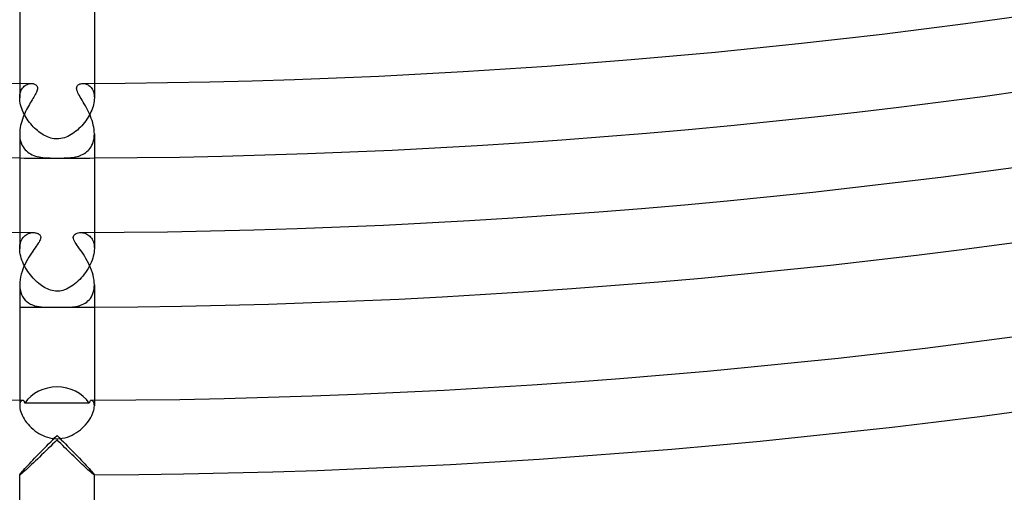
# Model space of a CAD drawing. Header units: millimetres. Extents: x -430 to 430, y -430 to 430.
# Tile 34 of 100: x -2 to 51, y -391 to -366. Entities that reach past the tile are written whole.
import ezdxf

# ---------------------------------------------------------------- set-up
doc = ezdxf.new("R2010")
doc.units = ezdxf.units.MM
doc.layers.add('HIDDEN', color=7, linetype='Continuous')
doc.layers.add('THICK', color=7, linetype='Continuous')

msp = doc.modelspace()

# ---------------------------------------------------------------- linework, layer by layer
at = {"layer": 'HIDDEN'}
for p, q in [((-2, -368.995), (-2, -369.772)), ((-1.848, -369.242), (-1.805, -369.19)), ((-1.805, -369.19), (-1.759, -369.144)), ((-1.759, -369.144), (-1.709, -369.104)), ((-1.709, -369.104), (-1.657, -369.071)), ((-1.657, -369.071), (-1.603, -369.044)), ((-1.603, -369.044), (-1.547, -369.023)), ((-1.547, -369.023), (-1.491, -369.009)), ((-1.491, -369.009), (-1.434, -369)), ((-1.434, -369), (-1.379, -368.997)), ((1.379, -368.997), (1.425, -368.999)), ((1.425, -368.999), (1.471, -369.005)), ((1.471, -369.005), (1.519, -369.015)), ((1.519, -369.015), (1.566, -369.03)), ((1.566, -369.03), (1.614, -369.049)), ((1.614, -369.049), (1.661, -369.073)), ((1.661, -369.073), (1.706, -369.102)), ((1.706, -369.102), (1.75, -369.137)), ((1.75, -369.137), (1.792, -369.176)), ((1.792, -369.176), (1.832, -369.221)), ((1.832, -369.221), (1.868, -369.271)), ((2, -368.995), (2, -369.772)), ((-2, -369.772), (-1.997, -369.681)), ((-1.997, -369.681), (-1.987, -369.593)), ((-1.987, -369.593), (-1.97, -369.511)), ((-1.97, -369.511), (-1.947, -369.435)), ((-1.947, -369.435), (-1.919, -369.365)), ((-1.919, -369.365), (-1.886, -369.3)), ((-1.886, -369.3), (-1.848, -369.242)), ((1.868, -369.271), (1.9, -369.327)), ((1.9, -369.327), (1.929, -369.388)), ((1.929, -369.388), (1.954, -369.454)), ((1.954, -369.454), (1.974, -369.526)), ((1.974, -369.526), (1.988, -369.603)), ((1.988, -369.603), (1.997, -369.685)), ((1.997, -369.685), (2, -369.772)), ((-1.997, -369.862), (-2, -369.772)), ((-1.988, -369.955), (-1.997, -369.862)), ((-1.972, -370.051), (-1.988, -369.955)), ((-1.951, -370.147), (-1.972, -370.051)), ((-1.924, -370.244), (-1.951, -370.147)), ((-1.892, -370.342), (-1.924, -370.244)), ((1.928, -370.232), (1.897, -370.329)), ((1.954, -370.135), (1.928, -370.232)), ((1.974, -370.04), (1.954, -370.135)), ((1.989, -369.948), (1.974, -370.04)), ((1.997, -369.858), (1.989, -369.948)), ((2, -369.772), (1.997, -369.858)), ((-1.855, -370.44), (-1.892, -370.342)), ((-1.812, -370.538), (-1.855, -370.44)), ((-1.766, -370.633), (-1.812, -370.538)), ((-1.715, -370.728), (-1.766, -370.633)), ((-1.66, -370.821), (-1.715, -370.728)), ((-1.602, -370.912), (-1.66, -370.821)), ((1.664, -370.814), (1.604, -370.908)), ((1.72, -370.719), (1.664, -370.814)), ((1.771, -370.622), (1.72, -370.719)), ((1.818, -370.525), (1.771, -370.622)), ((1.86, -370.427), (1.818, -370.525)), ((1.897, -370.329), (1.86, -370.427)), ((-1.54, -371), (-1.602, -370.912)), ((-1.476, -371.086), (-1.54, -371)), ((-1.409, -371.169), (-1.476, -371.086)), ((-1.34, -371.248), (-1.409, -371.169)), ((-1.27, -371.324), (-1.34, -371.248)), ((-1.198, -371.396), (-1.27, -371.324)), ((1.25, -371.344), (1.171, -371.422)), ((1.327, -371.262), (1.25, -371.344)), ((1.402, -371.178), (1.327, -371.262)), ((1.473, -371.09), (1.402, -371.178)), ((1.54, -371), (1.473, -371.09)), ((1.604, -370.908), (1.54, -371)), ((-2, -371.704), (-1.996, -371.816)), ((-1.996, -371.816), (-1.985, -371.925)), ((-1.124, -371.465), (-1.198, -371.396)), ((-1.05, -371.529), (-1.124, -371.465)), ((-0.974, -371.59), (-1.05, -371.529)), ((-0.898, -371.646), (-0.974, -371.59)), ((-0.821, -371.699), (-0.898, -371.646)), ((-0.743, -371.747), (-0.821, -371.699)), ((-0.664, -371.792), (-0.743, -371.747)), ((-0.583, -371.832), (-0.664, -371.792)), ((-0.502, -371.868), (-0.583, -371.832)), ((-0.421, -371.898), (-0.502, -371.868)), ((0.487, -371.874), (0.394, -371.907)), ((0.577, -371.835), (0.487, -371.874)), ((0.665, -371.791), (0.577, -371.835)), ((0.752, -371.742), (0.665, -371.791)), ((0.838, -371.688), (0.752, -371.742)), ((0.923, -371.628), (0.838, -371.688)), ((1.007, -371.564), (0.923, -371.628)), ((1.09, -371.495), (1.007, -371.564)), ((1.171, -371.422), (1.09, -371.495)), ((1.985, -371.924), (1.996, -371.816)), ((1.996, -371.816), (2, -371.704)), ((-1.985, -371.925), (-1.967, -372.031)), ((-1.967, -372.031), (-1.941, -372.132)), ((-1.941, -372.132), (-1.907, -372.228)), ((-1.907, -372.228), (-1.867, -372.319)), ((-1.867, -372.319), (-1.82, -372.403)), ((-1.82, -372.403), (-1.767, -372.481)), ((-0.338, -371.924), (-0.421, -371.898)), ((-0.255, -371.944), (-0.338, -371.924)), ((-0.171, -371.959), (-0.255, -371.944)), ((-0.086, -371.968), (-0.171, -371.959)), ((0, -371.971), (-0.086, -371.968)), ((0.101, -371.967), (0, -371.971)), ((0.2, -371.954), (0.101, -371.967)), ((0.297, -371.934), (0.2, -371.954)), ((0.394, -371.907), (0.297, -371.934)), ((1.78, -372.463), (1.829, -372.388)), ((1.829, -372.388), (1.873, -372.306)), ((1.873, -372.306), (1.911, -372.219)), ((1.911, -372.219), (1.942, -372.126)), ((1.942, -372.126), (1.967, -372.028)), ((1.967, -372.028), (1.985, -371.924)), ((-1.767, -372.481), (-1.707, -372.553)), ((-1.707, -372.553), (-1.642, -372.619)), ((-1.642, -372.619), (-1.572, -372.679)), ((-1.572, -372.679), (-1.497, -372.733)), ((-1.497, -372.733), (-1.417, -372.781)), ((-1.417, -372.781), (-1.333, -372.823)), ((-1.333, -372.823), (-1.245, -372.86)), ((-1.245, -372.86), (-1.154, -372.891)), ((-1.154, -372.891), (-1.06, -372.917)), ((-1.06, -372.917), (-0.964, -372.938)), ((0.916, -372.947), (0.998, -372.931)), ((0.998, -372.931), (1.08, -372.912)), ((1.08, -372.912), (1.161, -372.889)), ((1.161, -372.889), (1.24, -372.862)), ((1.24, -372.862), (1.318, -372.83)), ((1.318, -372.83), (1.393, -372.794)), ((1.393, -372.794), (1.466, -372.752)), ((1.466, -372.752), (1.537, -372.706)), ((1.537, -372.706), (1.604, -372.653)), ((1.604, -372.653), (1.667, -372.596)), ((1.667, -372.596), (1.726, -372.532)), ((1.726, -372.532), (1.78, -372.463)), ((-0.964, -372.938), (-0.866, -372.955)), ((-0.866, -372.955), (-0.766, -372.969)), ((-0.766, -372.969), (-0.666, -372.979)), ((-0.666, -372.979), (-0.564, -372.986)), ((-0.564, -372.986), (-0.463, -372.991)), ((-0.463, -372.991), (-0.368, -372.994)), ((-0.368, -372.994), (-0.281, -372.996)), ((-0.281, -372.996), (-0.2, -372.997)), ((-0.2, -372.997), (-0.127, -372.998)), ((-0.127, -372.998), (-0.061, -372.998)), ((-0.061, -372.998), (0, -372.998)), ((0, -372.998), (0.098, -372.998)), ((0.098, -372.998), (0.194, -372.997)), ((0.194, -372.997), (0.29, -372.996)), ((0.29, -372.996), (0.385, -372.994)), ((0.385, -372.994), (0.479, -372.99)), ((0.479, -372.99), (0.571, -372.986)), ((0.571, -372.986), (0.66, -372.979)), ((0.66, -372.979), (0.748, -372.971)), ((0.748, -372.971), (0.833, -372.96)), ((0.833, -372.96), (0.916, -372.947)), ((-2, -376.995), (-2, -377.851)), ((-1.714, -377.153), (-1.655, -377.11)), ((-1.655, -377.11), (-1.593, -377.074)), ((-1.593, -377.074), (-1.529, -377.046)), ((-1.529, -377.046), (-1.464, -377.024)), ((-1.464, -377.024), (-1.398, -377.009)), ((-1.398, -377.009), (-1.333, -377.001)), ((-1.333, -377.001), (-1.269, -376.998)), ((1.269, -376.998), (1.323, -377)), ((1.323, -377), (1.378, -377.006)), ((1.378, -377.006), (1.434, -377.017)), ((1.434, -377.017), (1.49, -377.032)), ((1.49, -377.032), (1.546, -377.053)), ((1.546, -377.053), (1.602, -377.079)), ((1.602, -377.079), (1.656, -377.111)), ((1.656, -377.111), (1.707, -377.148)), ((1.707, -377.148), (1.756, -377.191)), ((2, -376.995), (2, -377.851)), ((-1.996, -377.75), (-1.984, -377.653)), ((-1.984, -377.653), (-1.965, -377.562)), ((-1.965, -377.562), (-1.938, -377.477)), ((-1.938, -377.477), (-1.905, -377.398)), ((-1.905, -377.398), (-1.865, -377.326)), ((-1.865, -377.326), (-1.82, -377.261)), ((-1.82, -377.261), (-1.769, -377.204)), ((-1.769, -377.204), (-1.714, -377.153)), ((1.756, -377.191), (1.802, -377.24)), ((1.802, -377.24), (1.845, -377.295)), ((1.845, -377.295), (1.883, -377.356)), ((1.883, -377.356), (1.917, -377.423)), ((1.917, -377.423), (1.946, -377.497)), ((1.946, -377.497), (1.969, -377.576)), ((1.969, -377.576), (1.986, -377.662)), ((1.986, -377.662), (1.996, -377.754)), ((-2, -377.852), (-1.996, -377.75)), ((-1.996, -377.952), (-2, -377.852)), ((-1.986, -378.054), (-1.996, -377.952)), ((-1.968, -378.159), (-1.986, -378.054)), ((-1.944, -378.265), (-1.968, -378.159)), ((1.969, -378.158), (1.944, -378.265)), ((1.986, -378.052), (1.969, -378.158)), ((1.997, -377.949), (1.986, -378.052)), ((1.996, -377.754), (2, -377.851)), ((2, -377.851), (1.997, -377.949)), ((-1.914, -378.371), (-1.944, -378.265)), ((-1.878, -378.477), (-1.914, -378.371)), ((-1.836, -378.582), (-1.878, -378.477)), ((-1.79, -378.687), (-1.836, -378.582)), ((-1.738, -378.789), (-1.79, -378.687)), ((1.781, -378.705), (1.725, -378.814)), ((1.831, -378.595), (1.781, -378.705)), ((1.875, -378.484), (1.831, -378.595)), ((1.913, -378.374), (1.875, -378.484)), ((1.944, -378.265), (1.913, -378.374)), ((-1.683, -378.89), (-1.738, -378.789)), ((-1.624, -378.988), (-1.683, -378.89)), ((-1.561, -379.084), (-1.624, -378.988)), ((-1.495, -379.177), (-1.561, -379.084)), ((-1.426, -379.268), (-1.495, -379.177)), ((1.454, -379.231), (1.377, -379.328)), ((1.528, -379.131), (1.454, -379.231)), ((1.599, -379.028), (1.528, -379.131)), ((1.664, -378.922), (1.599, -379.028)), ((1.725, -378.814), (1.664, -378.922)), ((-1.355, -379.354), (-1.426, -379.268)), ((-1.282, -379.436), (-1.355, -379.354)), ((-1.208, -379.515), (-1.282, -379.436)), ((-1.133, -379.589), (-1.208, -379.515)), ((-1.057, -379.658), (-1.133, -379.589)), ((-0.981, -379.724), (-1.057, -379.658)), ((-0.905, -379.784), (-0.981, -379.724)), ((-0.828, -379.84), (-0.905, -379.784)), ((0.956, -379.744), (0.867, -379.812)), ((1.044, -379.67), (0.956, -379.744)), ((1.13, -379.592), (1.044, -379.67)), ((1.214, -379.508), (1.13, -379.592)), ((1.297, -379.42), (1.214, -379.508)), ((1.377, -379.328), (1.297, -379.42)), ((-2, -379.792), (-1.994, -379.935)), ((-1.994, -379.935), (-1.975, -380.072)), ((-1.975, -380.072), (-1.944, -380.201)), ((-1.944, -380.201), (-1.9, -380.322)), ((-0.752, -379.891), (-0.828, -379.84)), ((-0.675, -379.938), (-0.752, -379.891)), ((-0.596, -379.982), (-0.675, -379.938)), ((-0.515, -380.022), (-0.596, -379.982)), ((-0.432, -380.057), (-0.515, -380.022)), ((-0.348, -380.087), (-0.432, -380.057)), ((-0.262, -380.111), (-0.348, -380.087)), ((-0.175, -380.128), (-0.262, -380.111)), ((-0.088, -380.139), (-0.175, -380.128)), ((0, -380.143), (-0.088, -380.139)), ((0.073, -380.14), (0, -380.143)), ((0.15, -380.132), (0.073, -380.14)), ((0.232, -380.118), (0.15, -380.132)), ((0.317, -380.096), (0.232, -380.118)), ((0.408, -380.066), (0.317, -380.096)), ((0.501, -380.028), (0.408, -380.066)), ((0.594, -379.984), (0.501, -380.028)), ((0.686, -379.932), (0.594, -379.984)), ((0.777, -379.875), (0.686, -379.932)), ((0.867, -379.812), (0.777, -379.875)), ((1.886, -380.353), (1.926, -380.256)), ((1.926, -380.256), (1.958, -380.151)), ((1.958, -380.151), (1.981, -380.039)), ((1.981, -380.039), (1.995, -379.92)), ((1.995, -379.92), (2, -379.796)), ((-1.9, -380.322), (-1.844, -380.433)), ((-1.844, -380.433), (-1.778, -380.533)), ((-1.778, -380.533), (-1.702, -380.623)), ((-1.702, -380.623), (-1.617, -380.702)), ((-1.617, -380.702), (-1.523, -380.771)), ((-1.523, -380.771), (-1.422, -380.83)), ((-1.422, -380.83), (-1.313, -380.878)), ((1.351, -380.863), (1.434, -380.823)), ((1.434, -380.823), (1.514, -380.777)), ((1.514, -380.777), (1.589, -380.725)), ((1.589, -380.725), (1.659, -380.665)), ((1.659, -380.665), (1.725, -380.599)), ((1.725, -380.599), (1.785, -380.524)), ((1.785, -380.524), (1.839, -380.442)), ((1.839, -380.442), (1.886, -380.353)), ((-1.313, -380.878), (-1.198, -380.918)), ((-1.198, -380.918), (-1.078, -380.948)), ((-1.078, -380.948), (-0.956, -380.97)), ((-0.956, -380.97), (-0.832, -380.985)), ((-0.832, -380.985), (-0.708, -380.994)), ((-0.708, -380.994), (-0.583, -380.998)), ((-0.583, -380.998), (-0.459, -381)), ((-0.459, -381), (-0.401, -381)), ((-0.401, -381), (-0.345, -380.999)), ((-0.345, -380.999), (-0.293, -380.999)), ((-0.293, -380.999), (-0.243, -380.999)), ((-0.243, -380.999), (-0.196, -380.998)), ((-0.196, -380.998), (-0.152, -380.998)), ((-0.152, -380.998), (-0.111, -380.997)), ((-0.111, -380.997), (-0.073, -380.997)), ((-0.073, -380.997), (-0.036, -380.997)), ((-0.036, -380.997), (0, -380.997)), ((0, -380.997), (0.047, -380.997)), ((0.047, -380.997), (0.093, -380.997)), ((0.093, -380.997), (0.14, -380.997)), ((0.14, -380.997), (0.186, -380.998)), ((0.186, -380.998), (0.232, -380.998)), ((0.232, -380.998), (0.278, -380.999)), ((0.278, -380.999), (0.324, -380.999)), ((0.324, -380.999), (0.369, -380.999)), ((0.369, -380.999), (0.415, -381)), ((0.415, -381), (0.459, -381)), ((0.459, -381), (0.553, -380.999)), ((0.553, -380.999), (0.645, -380.997)), ((0.645, -380.997), (0.733, -380.993)), ((0.733, -380.993), (0.822, -380.986)), ((0.822, -380.986), (0.912, -380.976)), ((0.912, -380.976), (1.001, -380.963)), ((1.001, -380.963), (1.091, -380.946)), ((1.091, -380.946), (1.179, -380.923)), ((1.179, -380.923), (1.266, -380.896)), ((1.266, -380.896), (1.351, -380.863)), ((-2, -385.995), (-2, -386.293)), ((-1.971, -386.113), (-1.986, -386.164)), ((-1.951, -386.07), (-1.971, -386.113)), ((-1.927, -386.038), (-1.951, -386.07)), ((-1.901, -386.014), (-1.927, -386.038)), ((-1.873, -386), (-1.901, -386.014)), ((-1.845, -385.996), (-1.873, -386)), ((1.873, -386), (1.845, -385.996)), ((1.9, -386.014), (1.873, -386)), ((1.927, -386.037), (1.9, -386.014)), ((1.95, -386.07), (1.927, -386.037)), ((1.971, -386.112), (1.95, -386.07)), ((1.986, -386.163), (1.971, -386.112)), ((2, -385.995), (2, -386.293)), ((-1.996, -386.224), (-2, -386.293)), ((-2, -386.293), (-1.997, -386.364)), ((-1.997, -386.364), (-1.987, -386.441)), ((-1.986, -386.164), (-1.996, -386.224)), ((-1.987, -386.441), (-1.969, -386.523)), ((-1.969, -386.523), (-1.944, -386.611)), ((-1.944, -386.611), (-1.911, -386.702)), ((1.907, -386.713), (1.942, -386.619)), ((1.942, -386.619), (1.968, -386.529)), ((1.968, -386.529), (1.986, -386.443)), ((1.996, -386.224), (1.986, -386.163)), ((1.986, -386.443), (1.997, -386.364)), ((2, -386.292), (1.996, -386.224)), ((1.997, -386.364), (2, -386.292)), ((-1.911, -386.702), (-1.87, -386.797)), ((-1.87, -386.797), (-1.822, -386.894)), ((-1.822, -386.894), (-1.765, -386.991)), ((-1.765, -386.991), (-1.702, -387.088)), ((-1.702, -387.088), (-1.631, -387.185)), ((1.612, -387.209), (1.686, -387.11)), ((1.686, -387.11), (1.753, -387.01)), ((1.753, -387.01), (1.813, -386.91)), ((1.813, -386.91), (1.864, -386.81)), ((1.864, -386.81), (1.907, -386.713)), ((-1.631, -387.185), (-1.554, -387.28)), ((-1.554, -387.28), (-1.471, -387.372)), ((-1.471, -387.372), (-1.382, -387.46)), ((-1.382, -387.46), (-1.287, -387.545)), ((-1.287, -387.545), (-1.188, -387.625)), ((-1.188, -387.625), (-1.084, -387.7)), ((-1.084, -387.7), (-0.976, -387.77)), ((1.04, -387.73), (1.148, -387.655)), ((1.148, -387.655), (1.252, -387.575)), ((1.252, -387.575), (1.351, -387.489)), ((1.351, -387.489), (1.444, -387.399)), ((1.444, -387.399), (1.531, -387.306)), ((1.531, -387.306), (1.612, -387.209)), ((-0.976, -387.77), (-0.864, -387.833)), ((-0.864, -387.833), (-0.748, -387.889)), ((-0.748, -387.889), (-0.628, -387.938)), ((-0.628, -387.938), (-0.506, -387.979)), ((-0.506, -387.979), (-0.381, -388.012)), ((-0.381, -388.012), (-0.255, -388.035)), ((-0.255, -388.035), (-0.128, -388.05)), ((-0.128, -388.05), (0, -388.054)), ((0, -388.117), (-0.119, -388.236)), ((0, -388.054), (0.141, -388.049)), ((0.101, -388.218), (0, -388.117)), ((0.202, -388.318), (0.101, -388.218)), ((0.141, -388.049), (0.283, -388.031)), ((0.283, -388.031), (0.421, -388.003)), ((0.421, -388.003), (0.555, -387.964)), ((0.555, -387.964), (0.684, -387.917)), ((0.684, -387.917), (0.808, -387.861)), ((0.808, -387.861), (0.927, -387.799)), ((0.927, -387.799), (1.04, -387.73)), ((-0.593, -388.703), (-0.709, -388.817)), ((-0.475, -388.588), (-0.593, -388.703)), ((-0.357, -388.472), (-0.475, -388.588)), ((-0.239, -388.355), (-0.357, -388.472)), ((-0.119, -388.236), (-0.239, -388.355)), ((0.303, -388.418), (0.202, -388.318)), ((0.403, -388.517), (0.303, -388.418)), ((0.503, -388.615), (0.403, -388.517)), ((0.602, -388.712), (0.503, -388.615)), ((0.7, -388.808), (0.602, -388.712)), ((-1.156, -389.248), (-1.261, -389.348)), ((-1.047, -389.144), (-1.156, -389.248)), ((-0.936, -389.037), (-1.047, -389.144)), ((-0.823, -388.928), (-0.936, -389.037)), ((-0.709, -388.817), (-0.823, -388.928)), ((0.797, -388.903), (0.7, -388.808)), ((0.893, -388.996), (0.797, -388.903)), ((0.988, -389.087), (0.893, -388.996)), ((1.081, -389.176), (0.988, -389.087)), ((1.172, -389.264), (1.081, -389.176)), ((1.261, -389.348), (1.172, -389.264)), ((-1.719, -389.772), (-1.791, -389.836)), ((-1.639, -389.7), (-1.719, -389.772)), ((-1.552, -389.621), (-1.639, -389.7)), ((-1.46, -389.535), (-1.552, -389.621)), ((-1.363, -389.444), (-1.46, -389.535)), ((-1.261, -389.348), (-1.363, -389.444)), ((1.347, -389.429), (1.261, -389.348)), ((1.431, -389.507), (1.347, -389.429)), ((1.51, -389.582), (1.431, -389.507)), ((1.587, -389.652), (1.51, -389.582)), ((1.658, -389.717), (1.587, -389.652)), ((1.725, -389.778), (1.658, -389.717)), ((1.786, -389.832), (1.725, -389.778)), ((-2, -389.992), (-2, -389.991)), ((-2, -389.993), (-2, -389.992)), ((-1.999, -389.994), (-2, -389.993)), ((-1.998, -389.994), (-1.999, -389.994)), ((-1.998, -389.995), (-1.998, -389.994)), ((-1.997, -389.995), (-1.998, -389.995)), ((-1.98, -389.988), (-1.997, -389.995)), ((-1.95, -389.968), (-1.98, -389.988)), ((-1.908, -389.935), (-1.95, -389.968)), ((-1.855, -389.891), (-1.908, -389.935)), ((-1.791, -389.836), (-1.855, -389.891)), ((1.841, -389.879), (1.786, -389.832)), ((1.889, -389.919), (1.841, -389.879)), ((1.929, -389.952), (1.889, -389.919)), ((1.961, -389.975), (1.929, -389.952)), ((1.983, -389.99), (1.961, -389.975)), ((1.997, -389.995), (1.983, -389.99)), ((1.998, -389.995), (1.997, -389.995)), ((1.999, -389.994), (1.998, -389.994)), ((1.998, -389.994), (1.998, -389.995)), ((2, -389.993), (1.999, -389.994)), ((2, -389.991), (2, -389.992)), ((2, -389.992), (2, -389.993))]:
    msp.add_line(p, q, dxfattribs=at)
for radius, start, end in [(373, 269.6928, 270.30724), (381, 269.69922, 269.93098), (381, 270.06906, 270.30076)]:
    msp.add_arc((0, 0), radius, start, end, dxfattribs=at)
at = {"layer": 'THICK'}
for p, q in [((-2, -363.61), (-2, -368.995)), ((2, -363.61), (2, -368.995)), ((-1.379, -368.997), (-1.332, -369)), ((-1.332, -369), (-1.287, -369.006)), ((-1.287, -369.006), (-1.244, -369.017)), ((-1.244, -369.017), (-1.205, -369.031)), ((-1.205, -369.031), (-1.169, -369.05)), ((-1.169, -369.05), (-1.136, -369.072)), ((-1.136, -369.072), (-1.108, -369.098)), ((-1.108, -369.098), (-1.084, -369.129)), ((-1.084, -369.129), (-1.066, -369.164)), ((-1.066, -369.164), (-1.054, -369.205)), ((-1.054, -369.205), (-1.05, -369.249)), ((1.05, -369.245), (1.057, -369.192)), ((1.057, -369.192), (1.074, -369.146)), ((1.074, -369.146), (1.1, -369.106)), ((1.1, -369.106), (1.134, -369.073)), ((1.134, -369.073), (1.175, -369.046)), ((1.175, -369.046), (1.221, -369.025)), ((1.221, -369.025), (1.271, -369.01)), ((1.271, -369.01), (1.324, -369.001)), ((1.324, -369.001), (1.379, -368.997)), ((-1.249, -369.736), (-1.293, -369.809)), ((-1.208, -369.665), (-1.249, -369.736)), ((-1.17, -369.597), (-1.208, -369.665)), ((-1.135, -369.531), (-1.17, -369.597)), ((-1.106, -369.468), (-1.135, -369.531)), ((-1.082, -369.409), (-1.106, -369.468)), ((-1.064, -369.352), (-1.082, -369.409)), ((-1.053, -369.299), (-1.064, -369.352)), ((-1.05, -369.249), (-1.053, -369.299)), ((1.054, -369.302), (1.05, -369.245)), ((1.067, -369.365), (1.054, -369.302)), ((1.09, -369.431), (1.067, -369.365)), ((1.12, -369.501), (1.09, -369.431)), ((1.157, -369.573), (1.12, -369.501)), ((1.198, -369.648), (1.157, -369.573)), ((1.245, -369.728), (1.198, -369.648)), ((1.295, -369.812), (1.245, -369.728)), ((-1.533, -370.215), (-1.583, -370.306)), ((-1.483, -370.127), (-1.533, -370.215)), ((-1.433, -370.042), (-1.483, -370.127)), ((-1.385, -369.961), (-1.433, -370.042)), ((-1.338, -369.883), (-1.385, -369.961)), ((-1.293, -369.809), (-1.338, -369.883)), ((1.349, -369.901), (1.295, -369.812)), ((1.405, -369.994), (1.349, -369.901)), ((1.462, -370.092), (1.405, -369.994)), ((1.521, -370.194), (1.462, -370.092)), ((1.579, -370.3), (1.521, -370.194)), ((-1.816, -370.811), (-1.855, -370.92)), ((-1.773, -370.705), (-1.816, -370.811)), ((-1.728, -370.6), (-1.773, -370.705)), ((-1.681, -370.499), (-1.728, -370.6)), ((-1.632, -370.401), (-1.681, -370.499)), ((-1.583, -370.306), (-1.632, -370.401)), ((1.636, -370.409), (1.579, -370.3)), ((1.691, -370.52), (1.636, -370.409)), ((1.743, -370.635), (1.691, -370.52)), ((1.792, -370.751), (1.743, -370.635)), ((1.837, -370.869), (1.792, -370.751)), ((-1.949, -371.253), (-1.971, -371.367)), ((-1.922, -371.141), (-1.949, -371.253)), ((-1.891, -371.03), (-1.922, -371.141)), ((-1.855, -370.92), (-1.891, -371.03)), ((1.878, -370.988), (1.837, -370.869)), ((1.914, -371.108), (1.878, -370.988)), ((1.944, -371.229), (1.914, -371.108)), ((1.968, -371.349), (1.944, -371.229)), ((1.986, -371.469), (1.968, -371.349)), ((-1.997, -371.592), (-2, -371.704)), ((-2, -371.704), (-2, -376.995)), ((-1.987, -371.48), (-1.997, -371.592)), ((-1.971, -371.367), (-1.987, -371.48)), ((1.996, -371.588), (1.986, -371.469)), ((2, -371.704), (1.996, -371.588)), ((2, -371.704), (2, -376.995)), ((-1.269, -376.998), (-1.223, -377)), ((-1.223, -377), (-1.177, -377.004)), ((-1.177, -377.004), (-1.133, -377.012)), ((-1.133, -377.012), (-1.09, -377.023)), ((-1.09, -377.023), (-1.05, -377.037)), ((-1.05, -377.037), (-1.012, -377.054)), ((-1.012, -377.054), (-0.978, -377.073)), ((-0.978, -377.073), (-0.948, -377.096)), ((-0.948, -377.096), (-0.922, -377.122)), ((-0.922, -377.122), (-0.901, -377.15)), ((-0.901, -377.15), (-0.886, -377.182)), ((0.898, -377.156), (0.93, -377.114)), ((0.93, -377.114), (0.971, -377.078)), ((0.971, -377.078), (1.021, -377.049)), ((1.021, -377.049), (1.077, -377.027)), ((1.077, -377.027), (1.137, -377.011)), ((1.137, -377.011), (1.201, -377.001)), ((1.201, -377.001), (1.269, -376.998)), ((-1.055, -377.647), (-1.11, -377.726)), ((-1.006, -377.573), (-1.055, -377.647)), ((-0.964, -377.507), (-1.006, -377.573)), ((-0.931, -377.447), (-0.964, -377.507)), ((-0.906, -377.393), (-0.931, -377.447)), ((-0.888, -377.344), (-0.906, -377.393)), ((-0.877, -377.298), (-0.888, -377.344)), ((-0.886, -377.182), (-0.876, -377.217)), ((-0.873, -377.256), (-0.877, -377.298)), ((-0.876, -377.217), (-0.873, -377.256)), ((0.873, -377.261), (0.878, -377.205)), ((0.882, -377.321), (0.873, -377.261)), ((0.878, -377.205), (0.898, -377.156)), ((0.903, -377.386), (0.882, -377.321)), ((0.935, -377.454), (0.903, -377.386)), ((0.976, -377.525), (0.935, -377.454)), ((1.024, -377.601), (0.976, -377.525)), ((1.079, -377.682), (1.024, -377.601)), ((-1.371, -378.101), (-1.441, -378.209)), ((-1.302, -377.999), (-1.371, -378.101)), ((-1.234, -377.902), (-1.302, -377.999)), ((-1.17, -377.811), (-1.234, -377.902)), ((-1.11, -377.726), (-1.17, -377.811)), ((1.14, -377.769), (1.079, -377.682)), ((1.204, -377.86), (1.14, -377.769)), ((1.272, -377.956), (1.204, -377.86)), ((1.341, -378.056), (1.272, -377.956)), ((1.411, -378.162), (1.341, -378.056)), ((1.481, -378.272), (1.411, -378.162)), ((-1.711, -378.687), (-1.771, -378.818)), ((-1.647, -378.561), (-1.711, -378.687)), ((-1.58, -378.439), (-1.647, -378.561)), ((-1.511, -378.321), (-1.58, -378.439)), ((-1.441, -378.209), (-1.511, -378.321)), ((1.55, -378.387), (1.481, -378.272)), ((1.617, -378.506), (1.55, -378.387)), ((1.682, -378.629), (1.617, -378.506)), ((1.743, -378.756), (1.682, -378.629)), ((-1.918, -379.229), (-1.952, -379.37)), ((-1.875, -379.09), (-1.918, -379.229)), ((-1.826, -378.953), (-1.875, -379.09)), ((-1.771, -378.818), (-1.826, -378.953)), ((1.799, -378.885), (1.743, -378.756)), ((1.849, -379.015), (1.799, -378.885)), ((1.894, -379.147), (1.849, -379.015)), ((1.931, -379.28), (1.894, -379.147)), ((-1.994, -379.653), (-2, -379.792)), ((-1.978, -379.512), (-1.994, -379.653)), ((-1.952, -379.37), (-1.978, -379.512)), ((1.961, -379.412), (1.931, -379.28)), ((1.982, -379.542), (1.961, -379.412)), ((1.996, -379.671), (1.982, -379.542)), ((2, -379.796), (1.996, -379.671)), ((-2, -379.795), (-2, -385.995)), ((2, -379.795), (2, -385.995)), ((-1.829, -385.997), (-1.845, -385.996)), ((-1.814, -386.002), (-1.829, -385.997)), ((-1.8, -386.009), (-1.814, -386.002)), ((-1.786, -386.019), (-1.8, -386.009)), ((-1.773, -386.032), (-1.786, -386.019)), ((-1.761, -386.048), (-1.773, -386.032)), ((-1.75, -386.067), (-1.761, -386.048)), ((-1.74, -386.089), (-1.75, -386.067)), ((-1.732, -386.114), (-1.74, -386.089)), ((-1.726, -386.141), (-1.732, -386.114)), ((1.732, -386.114), (1.726, -386.141)), ((1.74, -386.089), (1.732, -386.114)), ((1.75, -386.067), (1.74, -386.089)), ((1.761, -386.048), (1.75, -386.067)), ((1.773, -386.032), (1.761, -386.048)), ((1.786, -386.019), (1.773, -386.032)), ((1.8, -386.009), (1.786, -386.019)), ((1.814, -386.002), (1.8, -386.009)), ((1.829, -385.997), (1.814, -386.002)), ((1.845, -385.996), (1.829, -385.997)), ((-1.148, -386.143), (-1.726, -386.141)), ((-0.573, -386.144), (-1.148, -386.143)), ((0, -386.144), (-0.573, -386.144)), ((0.573, -386.144), (0, -386.144)), ((1.148, -386.143), (0.573, -386.144)), ((1.726, -386.141), (1.148, -386.143)), ((-0.45, -388.334), (-0.338, -388.221)), ((-0.338, -388.221), (-0.226, -388.108)), ((-0.226, -388.108), (-0.113, -387.995)), ((-0.113, -387.995), (0, -387.883)), ((0, -387.883), (0.113, -387.995)), ((0.113, -387.995), (0.226, -388.108)), ((0.226, -388.108), (0.338, -388.221)), ((0.338, -388.221), (0.45, -388.334)), ((-0.887, -388.779), (-0.78, -388.67)), ((-0.78, -388.67), (-0.671, -388.559)), ((-0.671, -388.559), (-0.561, -388.447)), ((-0.561, -388.447), (-0.45, -388.334)), ((0.45, -388.334), (0.561, -388.447)), ((0.561, -388.447), (0.671, -388.559)), ((0.671, -388.559), (0.78, -388.67)), ((0.78, -388.67), (0.887, -388.779)), ((-1.391, -389.302), (-1.296, -389.202)), ((-1.296, -389.202), (-1.198, -389.1)), ((-1.198, -389.1), (-1.097, -388.995)), ((-1.097, -388.995), (-0.993, -388.888)), ((-0.993, -388.888), (-0.887, -388.779)), ((0.887, -388.779), (0.993, -388.888)), ((0.993, -388.888), (1.097, -388.995)), ((1.097, -388.995), (1.198, -389.1)), ((1.198, -389.1), (1.296, -389.202)), ((1.296, -389.202), (1.391, -389.302)), ((-1.903, -389.86), (-1.853, -389.801)), ((-1.853, -389.801), (-1.793, -389.733)), ((-1.793, -389.733), (-1.725, -389.659)), ((-1.725, -389.659), (-1.65, -389.577)), ((-1.65, -389.577), (-1.568, -389.49)), ((-1.568, -389.49), (-1.482, -389.398)), ((-1.482, -389.398), (-1.391, -389.302)), ((1.391, -389.302), (1.482, -389.398)), ((1.482, -389.398), (1.568, -389.49)), ((1.568, -389.49), (1.65, -389.577)), ((1.65, -389.577), (1.725, -389.659)), ((1.725, -389.659), (1.793, -389.733)), ((1.793, -389.733), (1.853, -389.801)), ((1.853, -389.801), (1.903, -389.86)), ((-2, -389.991), (-1.994, -389.976)), ((-2, -422), (-2, -389.991)), ((-1.994, -389.976), (-1.975, -389.948)), ((-1.975, -389.948), (-1.945, -389.909)), ((-1.945, -389.909), (-1.903, -389.86)), ((1.903, -389.86), (1.945, -389.909)), ((1.945, -389.909), (1.975, -389.948)), ((1.975, -389.948), (1.994, -389.976)), ((1.994, -389.976), (2, -389.991)), ((2, -422), (2, -389.991))]:
    msp.add_line(p, q, dxfattribs=at)
for radius, start, end in [(369, 225.21409, 269.7859), (369, 270.21413, 314.7859), (373, 225.30719, 269.6928), (373, 270.30724, 314.69279), (377, 225.19283, 269.80716), (377, 270.19288, 314.80715), (381, 270.30076, 314.69921), (386, 225.27379, 269.7262), (386, 270.27384, 314.72619), (390, 270.29383, 314.7062)]:
    msp.add_arc((0, 0), radius, start, end, dxfattribs=at)
for start_param, end_param in [(-1.570796, -0.529889), (-2.611704, -1.570796)]:
    msp.add_ellipse((0, -387.024), major_axis=(-2, 0), ratio=0.872714, start_param=start_param, end_param=end_param, dxfattribs=at)

doc.saveas('drawing.dxf')
